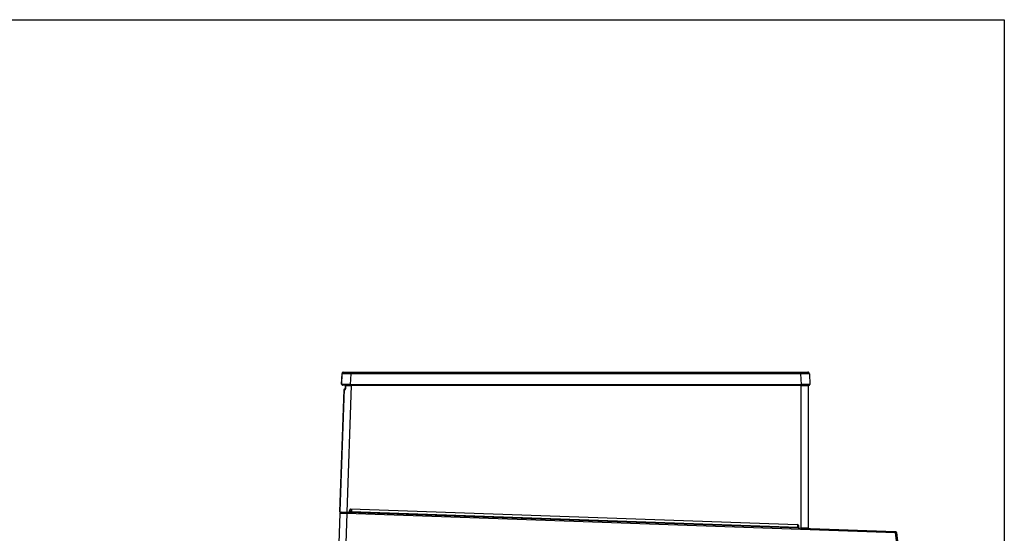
# Model space of a CAD drawing. Header units: millimetres. Extents: x 0 to 200, y 0 to 287.
# Tile 67 of 67: x 112 to 200, y 241 to 287. Entities that reach past the tile are written whole.
import ezdxf

# ---------------------------------------------------------------- set-up
doc = ezdxf.new("R2010")
doc.units = ezdxf.units.MM
for name, color, linetype in [('148.256_BW4C_CTM', 7, 'Continuous'), ('Marges', 7, 'Continuous'), ('Standard', 7, 'Continuous')]:
    doc.layers.add(name, color=color, linetype=linetype)

# ---------------------------------------------------------------- blocks, each defined once
blk = doc.blocks.new('SE1')
at = {"layer": '148.256_BW4C_CTM', "color": 7, "linetype": 'Continuous'}
for p, q in [((141.018, 254.568), (141.051, 255.519)), ((141.044, 254.528), (141.078, 255.48)), ((141.151, 255.616), (141.795, 255.616)), ((141.178, 255.576), (141.822, 255.576)), ((141.822, 255.48), (141.789, 254.528)), ((141.795, 255.616), (181.877, 255.616)), ((141.795, 255.616), (141.795, 255.577)), ((141.822, 255.576), (181.903, 255.576)), ((141.822, 255.576), (141.822, 255.48)), ((181.903, 255.48), (141.822, 255.48)), ((181.877, 255.616), (182.521, 255.616)), ((181.877, 255.616), (181.877, 255.577)), ((181.903, 255.576), (182.548, 255.576)), ((181.903, 255.576), (181.903, 255.48)), ((181.937, 254.528), (181.903, 255.48)), ((182.648, 255.48), (182.681, 254.528)), ((141.789, 254.476), (141.094, 254.476)), ((141.371, 254.466), (141.359, 254.134)), ((141.359, 254.095), (141.37, 254.426)), ((141.37, 254.426), (141.876, 254.426)), ((141.371, 254.466), (141.392, 254.466)), ((141.401, 254.466), (141.399, 254.426)), ((141.876, 254.426), (141.482, 243.16)), ((141.789, 254.528), (181.937, 254.528)), ((141.789, 254.476), (141.789, 254.528)), ((181.937, 254.476), (141.789, 254.476)), ((141.811, 254.476), (141.81, 254.426)), ((181.913, 254.426), (141.876, 254.426)), ((181.913, 254.426), (181.913, 254.476)), ((181.913, 241.748), (181.913, 254.426)), ((181.913, 254.426), (182.533, 254.426)), ((181.937, 254.528), (181.937, 254.476)), ((182.631, 254.476), (181.937, 254.476)), ((182.458, 254.476), (182.458, 254.426)), ((182.458, 254.466), (182.533, 254.466)), ((182.533, 254.426), (182.533, 254.466)), ((182.533, 254.426), (182.533, 241.727)), ((141.244, 254.132), (140.863, 243.222)), ((140.863, 243.181), (141.244, 254.093)), ((141.244, 254.132), (141.359, 254.134)), ((141.244, 254.093), (141.359, 254.095)), ((140.858, 243.052), (140.735, 239.526)), ((141.478, 243.03), (140.858, 243.052)), ((140.864, 243.222), (140.863, 243.222)), ((140.863, 243.181), (141.482, 243.16)), ((141.481, 243.13), (140.892, 243.15)), ((141.478, 243.03), (141.355, 239.522)), ((141.481, 243.13), (141.478, 243.03)), ((190.294, 241.325), (141.478, 243.03)), ((141.481, 243.13), (141.482, 243.16)), ((141.651, 243.124), (141.481, 243.13)), ((141.482, 243.16), (141.652, 243.154)), ((141.651, 243.124), (141.652, 243.154)), ((181.748, 241.724), (141.651, 243.124)), ((141.724, 243.218), (141.738, 243.375)), ((141.754, 243.215), (141.724, 243.218)), ((141.768, 243.373), (141.738, 243.375)), ((141.768, 243.373), (141.754, 243.215)), ((141.819, 243.418), (141.82, 243.448)), ((181.589, 242.029), (141.819, 243.418)), ((141.82, 243.448), (181.59, 242.059)), ((141.885, 243.212), (141.881, 243.116)), ((141.892, 243.416), (141.885, 243.212)), ((141.885, 243.212), (181.613, 241.825)), ((181.589, 242.029), (181.59, 242.059)), ((181.613, 241.825), (181.613, 242.022)), ((181.637, 241.984), (181.667, 241.986)), ((181.652, 241.815), (181.637, 241.984)), ((181.667, 241.986), (181.682, 241.818)), ((181.613, 241.825), (181.61, 241.728)), ((181.613, 241.825), (181.651, 241.823)), ((181.652, 241.815), (181.682, 241.818)), ((181.748, 241.724), (181.749, 241.754)), ((181.912, 241.718), (181.748, 241.724)), ((181.749, 241.754), (181.913, 241.748)), ((181.912, 241.718), (181.913, 241.748)), ((182.502, 241.697), (181.912, 241.718)), ((190.298, 241.425), (181.912, 241.718)), ((190.298, 241.425), (190.294, 241.325)), ((190.393, 241.337), (190.294, 241.325)), ((190.294, 241.325), (192.282, 225.132)), ((190.393, 241.337), (192.382, 225.144))]:
    blk.add_line(p, q, dxfattribs=at)
for centre, radius, start, end in [((141.423, 226.569), 28.952, 90.7115, 90.73674), ((141.123, 255.542), 0.0621, 132.33963, 201.06668), ((141.178, 255.476), 0.1, 130.28832, 178), ((141.45, 226.53), 28.952, 89.26326, 90.73674), ((141.166, 255.498), 0.0758, 108.94244, 193.33596), ((141.178, 255.476), 0.1, 90, 111.24212), ((182.276, 226.53), 28.952, 89.29021, 90.73674), ((182.548, 255.476), 0.1, 2, 90), ((182.559, 255.498), 0.0758, 346.66404, 71.05756), ((182.549, 255.542), 0.0621, 10.87966, 47.66037), ((182.276, 226.53), 28.952, 89.26326, 89.29021), ((141.39, 210.704), 43.865, 90.46781, 90.48626), ((141.417, 210.664), 43.865, 89.51374, 90.48626), ((141.094, 254.526), 0.05, 178, 270), ((182.309, 210.664), 43.865, 89.51374, 90.48626), ((182.631, 254.526), 0.05, 270, 2), ((140.958, 243.048), 0.1, 88, 178), ((140.893, 243.221), 0.03, 178, 191.97818), ((140.893, 243.18), 0.03, 178, 268), ((141.654, 243.224), 0.1, 268, 355), ((141.654, 243.224), 0.07, 268, 355), ((141.817, 243.368), 0.08, 88, 175), ((144.382, 314.845), 71.677, 267.89807, 268.00292), ((141.817, 243.368), 0.05, 88, 175), ((181.587, 241.979), 0.05, 5, 88), ((181.587, 241.979), 0.08, 5, 88), ((181.751, 241.824), 0.1, 185, 268), ((181.751, 241.824), 0.07, 185, 268), ((180.511, 190.223), 51.544, 87.75192, 88.44148), ((182.125, 241.365), 0.393, 84.66051, 86.28817), ((181.435, 225.195), 16.559, 87.11796, 87.46305), ((182.503, 241.727), 0.03, 268, 0), ((182.503, 241.768), 0.03, 349.50856, 0), ((190.294, 241.325), 0.1, 7, 88)]:
    blk.add_arc(centre, radius, start, end, dxfattribs=at)
for points in [[(141.151, 255.616), (141.128, 255.616), (141.101, 255.607), (141.082, 255.588)], [(182.59, 255.588), (182.571, 255.607), (182.544, 255.616), (182.521, 255.616)]]:
    blk.add_open_spline(points, degree=3, dxfattribs=at)
for points, knots in [([(141.045, 254.521), (141.04, 254.524), (141.036, 254.527), (141.022, 254.541), (141.017, 254.554), (141.018, 254.568)], [0.2862334, 0.2862334, 0.2862334, 0.2862334, 0.5, 0.5, 1, 1, 1, 1]), ([(181.917, 241.719), (181.924, 241.722), (181.931, 241.726), (181.944, 241.741), (181.949, 241.754), (181.95, 241.767)], [0.1648284, 0.1648284, 0.1648284, 0.1648284, 0.5, 0.5, 1, 1, 1, 1]), ([(182.021, 241.714), (182.017, 241.714), (182.013, 241.72), (182.008, 241.738), (182.006, 241.75), (182.007, 241.763)], [0, 0, 0, 0, 0.5, 0.5, 1, 1, 1, 1])]:
    blk.add_open_spline(points, degree=3, knots=knots, dxfattribs=at)

msp = doc.modelspace()

# ---------------------------------------------------------------- linework, layer by layer
at = {"layer": 'Marges', "color": 7, "linetype": 'Continuous'}
for p, q in [((10, 287), (200, 287)), ((200, 287), (200, 10))]:
    msp.add_line(p, q, dxfattribs=at)

# ---------------------------------------------------------------- block references
at = {"layer": 'Standard'}
msp.add_blockref('SE1', (0, 0), dxfattribs=at)

doc.saveas('drawing.dxf')
